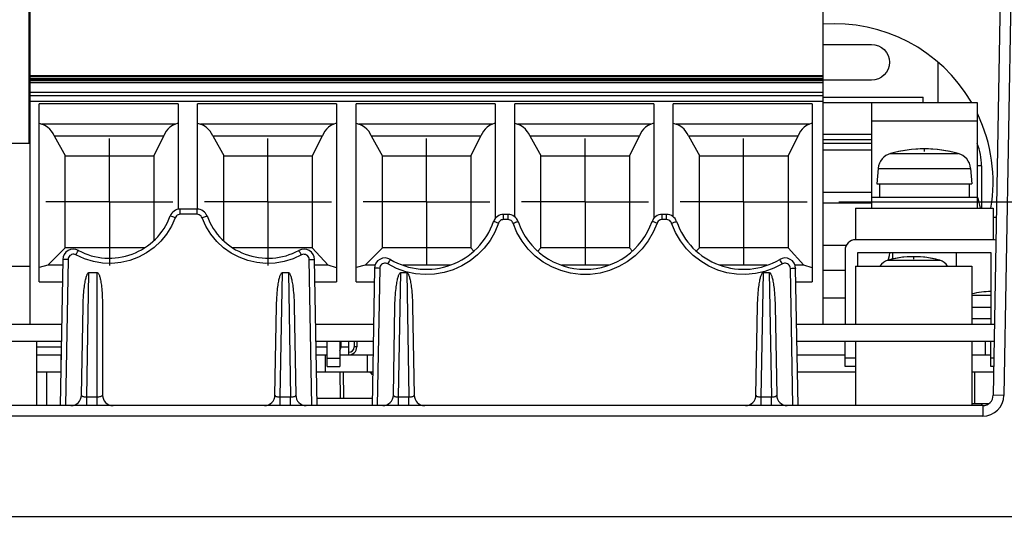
# Model space of a CAD drawing. Extents: x 28 to 410, y 33 to 287.
# Tile 43 of 63: x 320 to 351, y 86 to 103. Entities that reach past the tile are written whole.
import ezdxf

# ---------------------------------------------------------------- set-up
doc = ezdxf.new("R2010")
doc.units = 0
doc.header["$LTSCALE"] = 23.1
doc.linetypes.add('CENTER', pattern=[0.6, 0.375, -0.075, 0.075, -0.075])
doc.layers.get('0').update_dxf_attribs({"linetype": 'CONTINUOUS'})
for name, color, linetype in [('ALL_AXIS', 7, 'CONTINUOUS'), ('ALL_CURVE', 7, 'CONTINUOUS'), ('ALL_DIM', 7, 'CONTINUOUS'), ('ALL_FEATURES', 7, 'CONTINUOUS')]:
    doc.layers.add(name, color=color, linetype=linetype)
doc.dimstyles.get("Standard").update_dxf_attribs({"dimtxt": 2.5, "dimasz": 2.5, "dimexe": 1.25, "dimexo": 0.625, "dimtad": 1, "dimcen": 2.5, "dimazin": 3, "dimtfac": 1, "dimtmove": 0, "dimatfit": 3})

# ---------------------------------------------------------------- blocks, each defined once
blk = doc.blocks.new('_OPEN')
at = {"color": 0, "linetype": 'BYBLOCK'}
for p, q in [((0, 0), (-1, 0.25)), ((-1, -0.25), (0, 0)), ((-1, 0), (0, 0))]:
    blk.add_line(p, q, dxfattribs=at)
blk = doc.blocks.new('*D28')
at = {"layer": 'ALL_DIM', "color": 2, "linetype": 'CONTINUOUS'}
for p, q in [((331.516, 109.083), (402.183, 109.083)), ((401.183, 109.083), (401.183, 78.246)), ((401.183, 47.408), (401.183, 78.246)), ((354.35, 47.408), (402.183, 47.408))]:
    blk.add_line(p, q, dxfattribs=at)
at = {"layer": 'ALL_DIM', "color": 2, "linetype": 'CONTINUOUS', "xscale": 2, "yscale": 2, "zscale": 2}
for p, rotation in [((401.183, 109.083), 90), ((401.183, 47.408), 270)]:
    blk.add_blockref('_OPEN', p, dxfattribs=dict(at, rotation=rotation))
blk = doc.blocks.new('*D30')
at = {"layer": 'ALL_DIM', "color": 2, "linetype": 'CONTINUOUS'}
for p, q in [((345.483, 96.808), (390.183, 96.808)), ((389.183, 96.808), (389.183, 72.108)), ((389.183, 47.408), (389.183, 72.108)), ((354.35, 47.408), (390.183, 47.408))]:
    blk.add_line(p, q, dxfattribs=at)
at = {"layer": 'ALL_DIM', "color": 2, "linetype": 'CONTINUOUS', "xscale": 2, "yscale": 2, "zscale": 2}
for p, rotation in [((389.183, 96.808), 90), ((389.183, 47.408), 270)]:
    blk.add_blockref('_OPEN', p, dxfattribs=dict(at, rotation=rotation))

msp = doc.modelspace()

# ---------------------------------------------------------------- linework, layer by layer
at = {"color": 7, "linetype": 'CONTINUOUS'}
for p, q in [((319.95, 98.65), (319.95, 106.083)), ((349.683, 90.45), (350.221, 90.45))]:
    msp.add_line(p, q, dxfattribs=at)
at = {"layer": 'ALL_AXIS', "color": 7, "linetype": 'CENTER'}
for p, q in [((322.483, 96.808), (322.483, 98.808)), ((327.483, 96.808), (327.483, 98.808)), ((332.483, 96.808), (332.483, 98.808)), ((337.483, 96.808), (337.483, 98.808)), ((342.483, 96.808), (342.483, 98.808)), ((322.483, 96.808), (320.483, 96.808)), ((322.483, 96.808), (324.483, 96.808)), ((322.483, 96.808), (322.483, 94.808)), ((327.483, 96.808), (325.483, 96.808)), ((327.483, 96.808), (329.483, 96.808)), ((327.483, 96.808), (327.483, 94.808)), ((332.483, 96.808), (330.483, 96.808)), ((332.483, 96.808), (334.483, 96.808)), ((332.483, 96.808), (332.483, 94.808)), ((337.483, 96.808), (335.483, 96.808)), ((337.483, 96.808), (339.483, 96.808)), ((337.483, 96.808), (337.483, 94.808)), ((342.483, 96.808), (340.483, 96.808)), ((342.483, 96.808), (344.483, 96.808)), ((342.483, 96.808), (342.483, 94.808))]:
    msp.add_line(p, q, dxfattribs=at)
at = {"layer": 'ALL_AXIS', "color": 9, "linetype": 'CONTINUOUS'}
for p, q in [((347.115, 98.338), (349.252, 98.338)), ((346.726, 97.87), (349.64, 97.87)), ((347.029, 94.969), (348.671, 94.969)), ((349.683, 93.869), (350.283, 93.869)), ((349.683, 93.49), (350.283, 93.49))]:
    msp.add_line(p, q, dxfattribs=at)
at = {"layer": 'ALL_AXIS', "color": 7, "linetype": 'CONTINUOUS'}
for p, q in [((346.726, 97.87), (346.683, 97.383)), ((349.64, 97.87), (349.683, 97.383)), ((346.683, 97.383), (349.683, 97.383)), ((346.766, 97.383), (346.766, 96.95)), ((349.6, 97.383), (349.6, 96.95)), ((349.85, 96.95), (346.516, 96.95)), ((346.516, 96.95), (346.516, 96.617)), ((349.85, 96.95), (349.85, 96.617)), ((347.183, 95.217), (347.183, 95.001)), ((349.183, 95.217), (349.183, 94.783)), ((318.516, 94.783), (319.983, 94.783)), ((346.016, 94.783), (349.683, 94.783)), ((346.016, 94.783), (346.016, 92.95)), ((349.683, 94.783), (349.683, 92.95)), ((310.988, 92.95), (320.978, 92.95)), ((328.988, 92.95), (330.811, 92.95)), ((344.155, 92.95), (350.395, 92.95)), ((350.283, 93.117), (349.683, 93.117)), ((310.998, 92.417), (320.969, 92.417)), ((320.183, 92.417), (320.183, 90.383)), ((328.998, 92.417), (330.802, 92.417)), ((344.164, 92.417), (350.385, 92.417)), ((346.016, 92.417), (346.016, 90.383)), ((349.683, 92.417), (349.683, 90.383)), ((349.759, 91.45), (349.759, 90.45)), ((349.759, 90.45), (350.221, 90.45))]:
    msp.add_line(p, q, dxfattribs=at)
for centre, radius, start, end in [((345.35, 97.433), 5, 30.3569, 94.2246), ((345.35, 97.433), 5, 350.5699, 25.4004), ((348.183, 94.483), 4, 74.506, 105.494), ((347.257, 97.824), 0.533, 105.494, 175), ((349.109, 97.824), 0.533, 5, 74.506), ((347.85, 92.083), 3, 74.1191, 105.8809), ((347.147, 94.552), 0.433, 105.8809, 147.196), ((348.552, 94.552), 0.433, 32.804, 74.1191), ((350.35, 90.983), 3, 91.2897, 102.8969)]:
    msp.add_arc(centre, radius, start, end, dxfattribs=at)
at = {"layer": 'ALL_CURVE', "color": 40, "linetype": 'CONTINUOUS'}
for p, q in [((348.183, 98.399), (348.183, 98.483)), ((347.85, 95), (347.85, 95.083))]:
    msp.add_line(p, q, dxfattribs=at)
for centre, radius, start, end in [((348.183, 94.483), 4, 78.2193, 101.7807), ((347.85, 92.083), 3, 76.5066, 103.4934), ((350.35, 90.983), 3, 91.2734, 102.8397)]:
    msp.add_arc(centre, radius, start, end, dxfattribs=at)
at = {"layer": 'ALL_FEATURES', "color": 7, "linetype": 'CONTINUOUS'}
for p, q in [((350.719, 111.55), (350.355, 90.711)), ((319.983, 92.95), (319.983, 104.983)), ((344.983, 104.983), (344.983, 92.95)), ((344.983, 101.78), (346.516, 101.78)), ((348.618, 99.95), (348.619, 101.217)), ((319.983, 100.802), (344.983, 100.802)), ((344.983, 100.759), (319.983, 100.759)), ((344.983, 100.692), (319.983, 100.692)), ((319.983, 100.674), (344.983, 100.674)), ((344.983, 100.631), (319.983, 100.631)), ((346.516, 100.652), (344.983, 100.652)), ((319.983, 100.574), (344.983, 100.574)), ((344.983, 100.161), (319.983, 100.161)), ((344.983, 100.117), (348.15, 100.117)), ((348.15, 99.95), (348.15, 100.117)), ((320.266, 94.291), (320.266, 99.906)), ((324.65, 99.906), (320.266, 99.906)), ((324.65, 99.906), (324.65, 96.576)), ((329.65, 99.906), (325.266, 99.906)), ((325.266, 96.583), (325.266, 99.906)), ((329.65, 99.906), (329.65, 94.291)), ((334.65, 99.906), (330.266, 99.906)), ((330.266, 94.291), (330.266, 99.906)), ((334.65, 99.906), (334.65, 96.287)), ((339.65, 99.906), (335.266, 99.906)), ((335.266, 96.34), (335.266, 99.906)), ((339.65, 99.906), (339.65, 96.287)), ((344.65, 99.906), (340.266, 99.906)), ((340.266, 96.34), (340.266, 99.906)), ((344.65, 99.906), (344.65, 94.291)), ((320.266, 99.3), (320.353, 99.268)), ((324.554, 99.268), (324.65, 99.307)), ((325.266, 99.3), (325.353, 99.268)), ((329.554, 99.268), (329.65, 99.307)), ((330.266, 99.3), (330.353, 99.268)), ((334.554, 99.268), (334.65, 99.307)), ((335.266, 99.3), (335.353, 99.268)), ((339.554, 99.268), (339.65, 99.307)), ((340.266, 99.3), (340.353, 99.268)), ((344.554, 99.268), (344.65, 99.307)), ((320.743, 98.893), (324.202, 98.893)), ((320.743, 98.893), (321.1, 98.25)), ((323.883, 98.255), (324.202, 98.893)), ((325.743, 98.893), (329.202, 98.893)), ((325.743, 98.893), (326.1, 98.25)), ((328.883, 98.255), (329.202, 98.893)), ((330.743, 98.893), (334.202, 98.893)), ((330.743, 98.893), (331.1, 98.25)), ((333.883, 98.255), (334.202, 98.893)), ((335.743, 98.893), (339.202, 98.893)), ((335.743, 98.893), (336.1, 98.25)), ((338.883, 98.255), (339.202, 98.893)), ((340.743, 98.893), (344.202, 98.893)), ((340.743, 98.893), (341.1, 98.25)), ((343.883, 98.255), (344.202, 98.893)), ((344.983, 98.95), (346.516, 98.95)), ((344.983, 98.783), (346.516, 98.783)), ((346.516, 98.65), (344.983, 98.65)), ((344.983, 98.45), (346.516, 98.45)), ((321.083, 98.267), (321.1, 98.25)), ((321.083, 98.267), (321.083, 95.35)), ((323.883, 98.25), (321.083, 98.25)), ((323.883, 98.254), (323.883, 95.592)), ((326.083, 98.267), (326.1, 98.25)), ((326.083, 98.267), (326.083, 95.592)), ((328.883, 98.25), (326.083, 98.25)), ((328.883, 98.254), (328.883, 95.363)), ((331.083, 98.267), (331.1, 98.25)), ((331.083, 98.267), (331.083, 95.35)), ((333.883, 98.25), (331.083, 98.25)), ((333.883, 98.254), (333.883, 95.363)), ((336.083, 98.267), (336.1, 98.25)), ((336.083, 98.267), (336.083, 95.35)), ((338.883, 98.25), (336.083, 98.25)), ((338.883, 98.254), (338.883, 95.363)), ((341.083, 98.267), (341.1, 98.25)), ((341.083, 98.267), (341.083, 95.35)), ((343.883, 98.25), (341.083, 98.25)), ((343.883, 98.254), (343.883, 95.363)), ((344.983, 97.117), (346.516, 97.117)), ((325.25, 96.583), (324.716, 96.583)), ((344.983, 96.783), (346.516, 96.783)), ((346.016, 96.617), (346.016, 95.617)), ((350.35, 96.617), (350.35, 95.617)), ((335.055, 96.417), (334.911, 96.417)), ((340.055, 96.417), (339.911, 96.417)), ((350.453, 96.317), (350.35, 96.317)), ((321.083, 95.35), (320.546, 94.813)), ((321.083, 95.367), (323.6, 95.367)), ((326.368, 95.367), (328.883, 95.367)), ((329.38, 94.813), (328.883, 95.363)), ((331.083, 95.35), (330.546, 94.813)), ((331.083, 95.367), (333.883, 95.367)), ((333.978, 95.258), (333.883, 95.363)), ((336.083, 95.35), (335.991, 95.258)), ((336.083, 95.367), (338.883, 95.367)), ((338.977, 95.259), (338.883, 95.363)), ((341.083, 95.35), (340.99, 95.257)), ((341.083, 95.367), (343.883, 95.367)), ((344.38, 94.813), (343.883, 95.363)), ((344.983, 95.45), (345.728, 95.45)), ((350.35, 95.617), (346.016, 95.617)), ((345.683, 95.283), (345.683, 92.95)), ((346.083, 95.217), (350.283, 95.217)), ((346.083, 94.783), (346.083, 95.217)), ((350.283, 95.217), (350.283, 92.95)), ((320.546, 94.813), (320.266, 94.738)), ((321.01, 94.813), (320.546, 94.813)), ((321.014, 94.994), (320.933, 90.383)), ((329.033, 90.383), (328.953, 94.994)), ((329.38, 94.813), (328.956, 94.813)), ((329.65, 94.733), (329.38, 94.813)), ((330.546, 94.813), (330.266, 94.738)), ((330.861, 94.813), (330.546, 94.813)), ((330.842, 94.714), (330.766, 90.383)), ((333.226, 94.813), (331.748, 94.813)), ((338.228, 94.813), (336.74, 94.813)), ((343.22, 94.813), (341.735, 94.813)), ((344.38, 94.813), (344.105, 94.813)), ((344.2, 90.383), (344.124, 94.714)), ((344.65, 94.733), (344.38, 94.813)), ((347.043, 94.998), (347.028, 94.969)), ((321.839, 94.579), (322.1, 94.579)), ((327.939, 94.579), (328.127, 94.579)), ((331.673, 94.579), (331.86, 94.579)), ((343.106, 94.579), (343.294, 94.579)), ((345.683, 94.646), (344.983, 94.646)), ((320.266, 94.291), (321.001, 94.291)), ((328.965, 94.291), (329.65, 94.291)), ((330.266, 94.291), (330.835, 94.291)), ((344.132, 94.291), (344.65, 94.291)), ((344.983, 93.788), (345.683, 93.788)), ((321.605, 90.711), (321.654, 93.517)), ((322.266, 93.514), (322.266, 90.717)), ((327.705, 90.711), (327.754, 93.517)), ((328.312, 93.517), (328.361, 90.711)), ((331.439, 90.711), (331.488, 93.517)), ((332.045, 93.517), (332.094, 90.711)), ((342.872, 90.711), (342.921, 93.517)), ((343.478, 93.517), (343.527, 90.711)), ((329.35, 91.617), (329.35, 92.417)), ((329.75, 92.417), (329.75, 91.617)), ((330.2, 92.417), (330.2, 92.233)), ((345.683, 91.617), (345.683, 92.417)), ((350.116, 91.983), (350.116, 92.417)), ((350.283, 91.617), (350.283, 92.417)), ((320.95, 91.983), (320.95, 91.45)), ((329.283, 91.983), (329.283, 91.45)), ((330.033, 91.983), (330.794, 91.983)), ((330.616, 91.983), (330.616, 91.45)), ((344.172, 91.983), (345.683, 91.983)), ((349.683, 91.983), (350.283, 91.983)), ((329.35, 91.617), (329.75, 91.617)), ((346.016, 91.617), (345.683, 91.617)), ((350.371, 91.617), (350.283, 91.617)), ((320.516, 90.383), (320.516, 91.45)), ((329.752, 91.45), (329.762, 90.617)), ((350.022, 90.383), (279.011, 90.383)), ((329.029, 90.617), (330.77, 90.617)), ((272.016, 86.883), (357.016, 86.883))]:
    msp.add_line(p, q, dxfattribs=at)
at = {"layer": 'ALL_FEATURES', "color": 9, "linetype": 'CONTINUOUS'}
for p, q in [((351.053, 111.55), (350.689, 90.705)), ((319.983, 100.799), (344.983, 100.799)), ((344.983, 100.265), (319.983, 100.265)), ((319.983, 99.992), (344.983, 99.992)), ((346.516, 99.364), (349.85, 99.364)), ((324.554, 99.268), (320.353, 99.268)), ((329.554, 99.268), (325.353, 99.268)), ((334.554, 99.268), (330.353, 99.268)), ((339.554, 99.268), (335.353, 99.268)), ((344.554, 99.268), (340.353, 99.268)), ((349.983, 97.95), (349.85, 97.95)), ((324.716, 96.419), (324.716, 96.583)), ((325.25, 96.419), (325.25, 96.583)), ((325.25, 96.419), (324.716, 96.419)), ((334.911, 96.253), (334.911, 96.417)), ((335.055, 96.253), (334.911, 96.253)), ((335.055, 96.253), (335.055, 96.417)), ((339.911, 96.253), (339.911, 96.417)), ((340.055, 96.253), (339.911, 96.253)), ((340.055, 96.253), (340.055, 96.417)), ((321.18, 94.994), (321.1, 90.383)), ((328.866, 90.383), (328.786, 94.994)), ((331.009, 94.714), (330.933, 90.383)), ((344.033, 90.383), (343.958, 94.714)), ((321.771, 90.659), (321.839, 94.579)), ((322.1, 90.383), (322.1, 94.579)), ((327.871, 90.659), (327.939, 94.579)), ((328.127, 94.579), (328.195, 90.659)), ((331.604, 90.659), (331.673, 94.579)), ((331.86, 94.579), (331.929, 90.659)), ((343.037, 90.659), (343.106, 94.579)), ((343.294, 94.579), (343.362, 90.659)), ((320.183, 92.233), (320.965, 92.233)), ((329.001, 92.233), (329.35, 92.233)), ((329.75, 92.233), (330.033, 92.233)), ((330.283, 92.233), (330.2, 92.233)), ((329.35, 91.883), (329.75, 91.883)), ((346.016, 91.883), (345.683, 91.883)), ((350.376, 91.883), (350.283, 91.883)), ((329.852, 91.45), (329.862, 90.617)), ((350.689, 90.705), (350.355, 90.711)), ((321.771, 90.659), (322.1, 90.659)), ((321.771, 90.383), (321.771, 90.659)), ((327.871, 90.659), (328.195, 90.659)), ((327.871, 90.383), (327.871, 90.659)), ((328.195, 90.383), (328.195, 90.659)), ((331.604, 90.659), (331.929, 90.659)), ((331.604, 90.383), (331.604, 90.659)), ((331.929, 90.383), (331.929, 90.659)), ((343.037, 90.659), (343.362, 90.659)), ((343.037, 90.383), (343.037, 90.659)), ((343.362, 90.383), (343.362, 90.659)), ((350.022, 90.383), (350.022, 90.05)), ((350.022, 90.05), (279.011, 90.05))]:
    msp.add_line(p, q, dxfattribs=at)
at = {"layer": 'ALL_FEATURES', "color": 3, "linetype": 'CONTINUOUS'}
for p, q in [((344.983, 99.95), (349.85, 99.95)), ((346.516, 99.95), (346.516, 96.95)), ((349.85, 99.95), (349.85, 96.95)), ((319.983, 98.65), (318.683, 98.65)), ((349.983, 97.95), (349.983, 96.617)), ((346.016, 96.617), (350.35, 96.617)), ((329.783, 92.417), (329.783, 92.233)), ((330.033, 91.983), (330.033, 92.417)), ((330.283, 92.417), (330.283, 92.233)), ((320.183, 91.983), (320.961, 91.983)), ((329.005, 91.983), (329.35, 91.983)), ((329.75, 91.983), (330.033, 91.983)), ((320.183, 91.45), (320.952, 91.45)), ((329.014, 91.45), (330.785, 91.45)), ((344.181, 91.45), (346.016, 91.45)), ((349.683, 91.45), (350.368, 91.45)), ((349.983, 90.45), (349.983, 90.383))]:
    msp.add_line(p, q, dxfattribs=at)
at = {"layer": 'ALL_FEATURES', "color": 7, "linetype": 'CONTINUOUS'}
for points in [[(346.516, 101.78), (346.626, 101.769), (346.732, 101.737), (346.83, 101.685), (346.915, 101.615), (346.985, 101.529), (347.037, 101.432), (347.069, 101.326), (347.08, 101.216), (347.069, 101.106), (347.037, 101), (346.985, 100.903), (346.915, 100.817), (346.83, 100.747), (346.732, 100.695), (346.626, 100.663), (346.516, 100.652)], [(320.742, 98.895), (320.707, 98.968), (320.661, 99.039), (320.602, 99.107), (320.532, 99.17), (320.448, 99.225), (320.353, 99.268)], [(324.554, 99.268), (324.469, 99.225), (324.395, 99.171), (324.33, 99.108), (324.277, 99.04), (324.235, 98.968), (324.203, 98.894)], [(325.742, 98.894), (325.707, 98.966), (325.661, 99.038), (325.603, 99.106), (325.532, 99.17), (325.449, 99.225), (325.353, 99.268)], [(329.554, 99.268), (329.47, 99.226), (329.395, 99.172), (329.331, 99.109), (329.278, 99.041), (329.236, 98.969), (329.203, 98.895)], [(330.742, 98.894), (330.707, 98.966), (330.661, 99.038), (330.603, 99.106), (330.532, 99.17), (330.449, 99.225), (330.353, 99.268)], [(334.554, 99.268), (334.469, 99.225), (334.394, 99.171), (334.33, 99.108), (334.277, 99.039), (334.235, 98.967), (334.202, 98.893)], [(335.743, 98.893), (335.708, 98.966), (335.662, 99.037), (335.604, 99.106), (335.533, 99.169), (335.449, 99.224), (335.353, 99.268)], [(339.554, 99.268), (339.469, 99.225), (339.394, 99.171), (339.33, 99.108), (339.277, 99.039), (339.235, 98.967), (339.202, 98.893)], [(340.743, 98.893), (340.708, 98.966), (340.662, 99.037), (340.604, 99.106), (340.533, 99.169), (340.449, 99.224), (340.353, 99.268)], [(344.554, 99.268), (344.47, 99.226), (344.395, 99.172), (344.331, 99.109), (344.278, 99.041), (344.236, 98.969), (344.203, 98.895)], [(347.087, 95.217), (347.087, 95.216), (347.076, 95.105), (347.043, 94.998)], [(321.654, 93.517), (321.657, 93.619), (321.661, 93.711), (321.665, 93.797), (321.67, 93.875), (321.676, 93.948), (321.682, 94.014), (321.689, 94.075), (321.696, 94.131), (321.703, 94.182), (321.71, 94.23), (321.717, 94.273), (321.724, 94.313), (321.732, 94.35), (321.739, 94.383), (321.747, 94.413), (321.755, 94.441), (321.763, 94.467), (321.771, 94.49), (321.779, 94.51), (321.787, 94.529), (321.796, 94.545), (321.806, 94.559), (321.816, 94.57), (321.828, 94.577), (321.839, 94.579)], [(322.1, 94.579), (322.111, 94.577), (322.123, 94.569), (322.133, 94.558), (322.142, 94.544), (322.151, 94.528), (322.159, 94.51), (322.167, 94.489), (322.175, 94.466), (322.182, 94.44), (322.189, 94.412), (322.197, 94.382), (322.203, 94.348), (322.21, 94.311), (322.217, 94.271), (322.224, 94.228), (322.23, 94.18), (322.236, 94.129), (322.242, 94.072), (322.247, 94.011), (322.252, 93.945), (322.257, 93.872), (322.261, 93.794), (322.264, 93.708), (322.266, 93.615), (322.266, 93.514)], [(327.754, 93.517), (327.757, 93.619), (327.761, 93.711), (327.765, 93.797), (327.77, 93.875), (327.776, 93.948), (327.782, 94.014), (327.789, 94.075), (327.796, 94.131), (327.803, 94.182), (327.81, 94.23), (327.817, 94.273), (327.824, 94.313), (327.832, 94.35), (327.839, 94.383), (327.847, 94.413), (327.855, 94.441), (327.863, 94.467), (327.871, 94.49), (327.879, 94.51), (327.887, 94.529), (327.896, 94.545), (327.906, 94.559), (327.916, 94.57), (327.928, 94.577), (327.939, 94.579)], [(328.127, 94.579), (328.139, 94.577), (328.15, 94.57), (328.16, 94.559), (328.17, 94.545), (328.179, 94.529), (328.187, 94.51), (328.196, 94.49), (328.204, 94.467), (328.211, 94.441), (328.219, 94.413), (328.227, 94.383), (328.234, 94.35), (328.242, 94.313), (328.249, 94.273), (328.256, 94.23), (328.264, 94.182), (328.271, 94.131), (328.277, 94.075), (328.284, 94.014), (328.29, 93.948), (328.296, 93.875), (328.301, 93.797), (328.306, 93.711), (328.309, 93.619), (328.312, 93.517)], [(331.488, 93.517), (331.49, 93.619), (331.494, 93.711), (331.499, 93.797), (331.504, 93.875), (331.51, 93.948), (331.516, 94.014), (331.522, 94.075), (331.529, 94.131), (331.536, 94.182), (331.543, 94.23), (331.55, 94.273), (331.558, 94.313), (331.565, 94.35), (331.573, 94.383), (331.58, 94.413), (331.588, 94.441), (331.596, 94.467), (331.604, 94.49), (331.612, 94.51), (331.621, 94.529), (331.63, 94.545), (331.639, 94.559), (331.65, 94.57), (331.661, 94.577), (331.673, 94.579)], [(331.86, 94.579), (331.872, 94.577), (331.883, 94.57), (331.894, 94.559), (331.903, 94.545), (331.912, 94.529), (331.921, 94.51), (331.929, 94.49), (331.937, 94.467), (331.945, 94.441), (331.952, 94.413), (331.96, 94.383), (331.968, 94.35), (331.975, 94.313), (331.982, 94.273), (331.99, 94.23), (331.997, 94.182), (332.004, 94.131), (332.011, 94.075), (332.017, 94.014), (332.023, 93.948), (332.029, 93.875), (332.034, 93.797), (332.039, 93.711), (332.043, 93.619), (332.045, 93.517)], [(342.921, 93.517), (342.924, 93.619), (342.927, 93.711), (342.932, 93.797), (342.937, 93.875), (342.943, 93.948), (342.949, 94.014), (342.956, 94.075), (342.962, 94.131), (342.969, 94.182), (342.976, 94.23), (342.984, 94.273), (342.991, 94.313), (342.999, 94.35), (343.006, 94.383), (343.014, 94.413), (343.021, 94.441), (343.029, 94.467), (343.037, 94.49), (343.046, 94.51), (343.054, 94.529), (343.063, 94.545), (343.073, 94.559), (343.083, 94.57), (343.094, 94.577), (343.106, 94.579)], [(343.294, 94.579), (343.305, 94.577), (343.316, 94.57), (343.327, 94.559), (343.336, 94.545), (343.345, 94.529), (343.354, 94.51), (343.362, 94.49), (343.37, 94.467), (343.378, 94.441), (343.386, 94.413), (343.393, 94.383), (343.401, 94.35), (343.408, 94.313), (343.416, 94.273), (343.423, 94.23), (343.43, 94.182), (343.437, 94.131), (343.444, 94.075), (343.45, 94.014), (343.457, 93.948), (343.462, 93.875), (343.468, 93.797), (343.472, 93.711), (343.476, 93.619), (343.478, 93.517)]]:
    msp.add_lwpolyline(points, dxfattribs=at)
at = {"layer": 'ALL_FEATURES', "color": 9, "linetype": 'CONTINUOUS'}
for points in [[(324.56, 96.311), (324.44, 96.045), (324.287, 95.798), (324.103, 95.573), (323.892, 95.375), (323.657, 95.206), (323.401, 95.068), (323.13, 94.966), (322.848, 94.9), (322.559, 94.871), (322.269, 94.88), (321.979, 94.928), (321.695, 95.014), (321.426, 95.138)], [(324.56, 96.311), (324.52, 96.326), (324.482, 96.34), (324.45, 96.351), (324.425, 96.36), (324.409, 96.365), (324.404, 96.366)], [(324.716, 96.419), (324.684, 96.416), (324.653, 96.407), (324.625, 96.392), (324.599, 96.371), (324.576, 96.344), (324.56, 96.311)], [(325.406, 96.311), (325.392, 96.34), (325.373, 96.366), (325.349, 96.387), (325.32, 96.404), (325.287, 96.415), (325.25, 96.419)], [(325.406, 96.311), (325.447, 96.326), (325.484, 96.34), (325.516, 96.351), (325.541, 96.36), (325.557, 96.365), (325.562, 96.366)], [(328.54, 95.138), (328.275, 95.016), (327.998, 94.93), (327.711, 94.881), (327.421, 94.87), (327.133, 94.897), (326.85, 94.962), (326.578, 95.063), (326.322, 95.198), (326.085, 95.366), (325.872, 95.563), (325.685, 95.79), (325.528, 96.042), (325.406, 96.311)], [(334.911, 96.253), (334.878, 96.25), (334.846, 96.24), (334.817, 96.224), (334.791, 96.202), (334.769, 96.174), (334.753, 96.14)], [(335.213, 96.14), (335.199, 96.17), (335.18, 96.197), (335.156, 96.219), (335.127, 96.237), (335.092, 96.249), (335.055, 96.253)], [(339.911, 96.253), (339.878, 96.25), (339.846, 96.24), (339.817, 96.224), (339.791, 96.202), (339.769, 96.174), (339.753, 96.14)], [(340.213, 96.14), (340.199, 96.17), (340.18, 96.197), (340.156, 96.219), (340.127, 96.237), (340.092, 96.249), (340.055, 96.253)], [(334.753, 96.14), (334.636, 95.858), (334.486, 95.597), (334.304, 95.356), (334.093, 95.14), (333.858, 94.952), (333.6, 94.795), (333.325, 94.672), (333.037, 94.584), (332.74, 94.533), (332.439, 94.52), (332.138, 94.544), (331.837, 94.608), (331.541, 94.712), (331.26, 94.854)], [(334.753, 96.14), (334.712, 96.154), (334.675, 96.167), (334.642, 96.178), (334.617, 96.186), (334.601, 96.19), (334.595, 96.191)], [(335.213, 96.14), (335.254, 96.154), (335.292, 96.167), (335.324, 96.178), (335.349, 96.186), (335.365, 96.19), (335.371, 96.191)], [(339.753, 96.14), (339.632, 95.851), (339.476, 95.581), (339.284, 95.333), (339.063, 95.113), (338.816, 94.923), (338.546, 94.768), (338.258, 94.648), (337.956, 94.567), (337.647, 94.525), (337.335, 94.524), (337.026, 94.563), (336.724, 94.643), (336.436, 94.76), (336.165, 94.914), (335.915, 95.102), (335.692, 95.322), (335.498, 95.571), (335.336, 95.846), (335.213, 96.14)], [(339.753, 96.14), (339.712, 96.154), (339.675, 96.167), (339.642, 96.178), (339.617, 96.186), (339.601, 96.19), (339.595, 96.191)], [(340.213, 96.14), (340.254, 96.154), (340.292, 96.167), (340.324, 96.178), (340.349, 96.186), (340.365, 96.19), (340.371, 96.191)], [(343.706, 94.854), (343.433, 94.716), (343.15, 94.614), (342.855, 94.548), (342.555, 94.521), (342.254, 94.53), (341.956, 94.578), (341.667, 94.662), (341.391, 94.782), (341.132, 94.936), (340.894, 95.121), (340.681, 95.335), (340.492, 95.579), (340.335, 95.85), (340.213, 96.14)], [(321.426, 95.138), (321.395, 95.151), (321.362, 95.157), (321.328, 95.157), (321.294, 95.149), (321.264, 95.135), (321.236, 95.116), (321.213, 95.09), (321.196, 95.061), (321.184, 95.029), (321.18, 94.994)], [(321.426, 95.138), (321.447, 95.175), (321.466, 95.21), (321.482, 95.24), (321.495, 95.262), (321.503, 95.276), (321.506, 95.281)], [(328.54, 95.138), (328.519, 95.175), (328.5, 95.21), (328.484, 95.24), (328.471, 95.262), (328.463, 95.276), (328.46, 95.281)], [(328.786, 94.994), (328.782, 95.028), (328.771, 95.06), (328.754, 95.089), (328.731, 95.115), (328.704, 95.135), (328.673, 95.149), (328.64, 95.156), (328.606, 95.157), (328.572, 95.151), (328.54, 95.138)], [(321.18, 94.994), (321.137, 94.995), (321.097, 94.995), (321.062, 94.995), (321.036, 94.995), (321.019, 94.995), (321.014, 94.994)], [(328.786, 94.994), (328.829, 94.995), (328.869, 94.995), (328.904, 94.995), (328.93, 94.995), (328.947, 94.995), (328.953, 94.994)], [(331.009, 94.714), (330.966, 94.715), (330.925, 94.715), (330.891, 94.715), (330.864, 94.715), (330.848, 94.715), (330.842, 94.714)], [(331.26, 94.854), (331.229, 94.869), (331.195, 94.876), (331.16, 94.877), (331.126, 94.87), (331.094, 94.857), (331.066, 94.837), (331.042, 94.811), (331.024, 94.782), (331.013, 94.749), (331.009, 94.714)], [(331.26, 94.854), (331.282, 94.891), (331.302, 94.925), (331.32, 94.954), (331.333, 94.976), (331.342, 94.99), (331.345, 94.995)], [(343.706, 94.854), (343.684, 94.891), (343.664, 94.925), (343.646, 94.954), (343.633, 94.976), (343.624, 94.99), (343.621, 94.995)], [(343.958, 94.714), (343.953, 94.748), (343.942, 94.781), (343.924, 94.811), (343.901, 94.836), (343.872, 94.856), (343.84, 94.87), (343.806, 94.877), (343.772, 94.877), (343.738, 94.869), (343.706, 94.854)], [(343.958, 94.714), (344.001, 94.715), (344.041, 94.715), (344.075, 94.715), (344.102, 94.715), (344.118, 94.715), (344.124, 94.714)], [(321.605, 90.711), (321.608, 90.701), (321.615, 90.691), (321.627, 90.683), (321.643, 90.675), (321.663, 90.669), (321.686, 90.664), (321.713, 90.66), (321.741, 90.659), (321.771, 90.659)], [(322.1, 90.659), (322.128, 90.66), (322.156, 90.662), (322.182, 90.666), (322.206, 90.672), (322.226, 90.679), (322.243, 90.687), (322.256, 90.696), (322.264, 90.706), (322.266, 90.717)], [(327.705, 90.711), (327.708, 90.701), (327.715, 90.691), (327.727, 90.683), (327.743, 90.675), (327.763, 90.669), (327.786, 90.664), (327.813, 90.66), (327.841, 90.659), (327.871, 90.659)], [(328.195, 90.659), (328.224, 90.659), (328.251, 90.66), (328.277, 90.663), (328.301, 90.668), (328.321, 90.674), (328.338, 90.682), (328.35, 90.691), (328.358, 90.7), (328.361, 90.711)], [(331.439, 90.711), (331.441, 90.701), (331.449, 90.691), (331.46, 90.683), (331.477, 90.675), (331.497, 90.669), (331.52, 90.664), (331.546, 90.66), (331.575, 90.659), (331.604, 90.659)], [(331.929, 90.659), (331.957, 90.659), (331.985, 90.66), (332.011, 90.663), (332.034, 90.668), (332.054, 90.674), (332.071, 90.682), (332.084, 90.691), (332.091, 90.7), (332.094, 90.711)], [(342.872, 90.711), (342.875, 90.701), (342.882, 90.691), (342.894, 90.683), (342.91, 90.675), (342.93, 90.669), (342.953, 90.664), (342.979, 90.66), (343.008, 90.659), (343.037, 90.659)], [(343.362, 90.659), (343.391, 90.659), (343.418, 90.66), (343.444, 90.663), (343.467, 90.668), (343.488, 90.674), (343.504, 90.682), (343.517, 90.691), (343.525, 90.7), (343.527, 90.711)]]:
    msp.add_lwpolyline(points, dxfattribs=at)
at = {"layer": 'ALL_FEATURES', "color": 3, "linetype": 'CONTINUOUS'}
for centre, radius, start, end in [((347.983, 97.95), 2, 0, 20.753), ((347.983, 96.283), 2, 9.6552, 20.0913), ((329.533, 92.233), 0.25, 331.2921, 360), ((330.033, 92.233), 0.25, 270, 360), ((330.616, 91.25), 0.2, 33.2968, 90)]:
    msp.add_arc(centre, radius, start, end, dxfattribs=at)
at = {"layer": 'ALL_FEATURES', "color": 7, "linetype": 'CONTINUOUS'}
for centre, radius, start, end in [((324.716, 96.25), 0.333, 90, 159.5341), ((325.25, 96.25), 0.333, 20.4659, 90), ((322.483, 97.083), 2.05, 241.5271, 339.5341), ((327.483, 97.083), 2.05, 200.4659, 298.4729), ((334.911, 96.083), 0.333, 90, 161.0541), ((335.055, 96.083), 0.333, 18.9459, 90), ((339.911, 96.083), 0.333, 90, 161.0541), ((340.055, 96.083), 0.333, 18.9459, 90), ((332.483, 96.917), 2.233, 239.3675, 341.0541), ((337.483, 96.917), 2.233, 198.9459, 341.0541), ((342.483, 96.917), 2.233, 198.9459, 300.6325), ((321.347, 94.988), 0.333, 61.5271, 179), ((328.619, 94.988), 0.333, 1, 118.4729), ((346.016, 95.283), 0.333, 90, 180), ((350.35, 95.283), 0.333, 73.1538, 90), ((331.175, 94.708), 0.333, 59.3675, 179), ((343.791, 94.708), 0.333, 1, 120.6325), ((330.033, 92.233), 0.167, 270, 360), ((321.272, 90.717), 0.333, 270, 359), ((322.6, 90.717), 0.333, 180, 270), ((327.372, 90.717), 0.333, 270, 359), ((328.694, 90.717), 0.333, 181, 270), ((331.106, 90.717), 0.333, 270, 359), ((332.427, 90.717), 0.333, 181, 270), ((342.539, 90.717), 0.333, 270, 359), ((343.861, 90.717), 0.333, 181, 270), ((350.022, 90.717), 0.333, 270, 359)]:
    msp.add_arc(centre, radius, start, end, dxfattribs=at)
at = {"layer": 'ALL_FEATURES', "color": 9, "linetype": 'CONTINUOUS'}
msp.add_arc((350.022, 90.717), 0.667, 270, 359, dxfattribs=at)

# ---------------------------------------------------------------- dimensions: what is measured, and where the dimension line sits
at = {"layer": 'ALL_DIM', "color": 2, "linetype": 'CONTINUOUS'}
for base, p1, p2, angle, picture, middle in [((401.18308, 109.08321), (353.34975, 47.40816), (330.51642, 109.08321), 90, '*D28', (401.18308, 71.36569)), ((389.183, 47.408), (344.483, 96.808), (353.35, 47.408), 270, '*D30', (389.183, 65.228))]:
    dim = msp.add_linear_dim(base=base, p1=p1, p2=p2, angle=angle, dimstyle='Standard', dxfattribs=at)
    dim.commit()
    dim.dimension.update_dxf_attribs({"geometry": picture, "text_midpoint": middle, "dimtype": 128})

doc.saveas('drawing.dxf')
